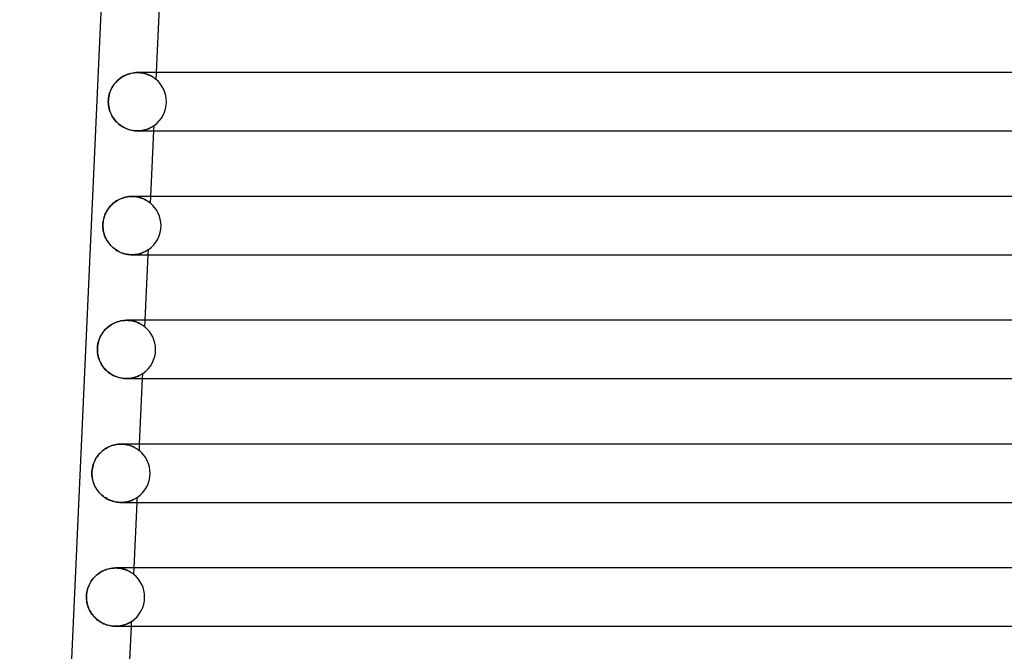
# Model space of a CAD drawing. Header units: millimetres. Extents: x -232 to 232, y -2 to 170.
# Tile 4 of 33: x -190 to -122, y 83 to 127. Entities that reach past the tile are written whole.
import ezdxf

# ---------------------------------------------------------------- set-up
doc = ezdxf.new("R2010")
doc.units = ezdxf.units.MM
doc.layers.add('HIDDEN', color=7, linetype='Continuous')
doc.layers.add('THICK', color=7, linetype='Continuous')

msp = doc.modelspace()

# ---------------------------------------------------------------- linework, layer by layer
at = {"layer": 'HIDDEN'}
for p, q in [((-181.96, 122.988), (-182.072, 122.972)), ((-181.849, 122.997), (-181.96, 122.988)), ((-181.74, 123), (-181.849, 122.997)), ((-181.633, 122.997), (-181.74, 123)), ((-181.74, 123), (-181.635, 122.997)), ((-181.74, 123), (-181.74, 123)), ((-181.635, 122.997), (-181.532, 122.989)), ((-181.528, 122.989), (-181.633, 122.997)), ((-181.532, 122.989), (-181.433, 122.976)), ((-181.427, 122.975), (-181.528, 122.989)), ((-180.462, 122.53), (-180.441, 123)), ((-183.238, 122.326), (-183.309, 122.241)), ((-183.162, 122.406), (-183.238, 122.326)), ((-183.082, 122.483), (-183.162, 122.406)), ((-182.997, 122.556), (-183.082, 122.483)), ((-182.907, 122.624), (-182.997, 122.556)), ((-182.814, 122.687), (-182.907, 122.624)), ((-182.716, 122.745), (-182.814, 122.687)), ((-182.615, 122.798), (-182.716, 122.745)), ((-182.511, 122.845), (-182.615, 122.798)), ((-182.403, 122.886), (-182.511, 122.845)), ((-182.294, 122.921), (-182.403, 122.886)), ((-182.183, 122.95), (-182.294, 122.921)), ((-182.072, 122.972), (-182.183, 122.95)), ((-181.433, 122.976), (-181.337, 122.959)), ((-181.33, 122.957), (-181.427, 122.975)), ((-181.337, 122.959), (-181.246, 122.937)), ((-181.236, 122.935), (-181.33, 122.957)), ((-181.246, 122.937), (-181.159, 122.913)), ((-181.147, 122.909), (-181.236, 122.935)), ((-181.159, 122.913), (-181.076, 122.885)), ((-181.063, 122.88), (-181.147, 122.909)), ((-181.076, 122.885), (-180.999, 122.856)), ((-180.984, 122.85), (-181.063, 122.88)), ((-180.999, 122.856), (-180.926, 122.824)), ((-180.91, 122.817), (-180.984, 122.85)), ((-180.926, 122.824), (-180.858, 122.792)), ((-180.841, 122.784), (-180.91, 122.817)), ((-180.858, 122.792), (-180.795, 122.759)), ((-180.778, 122.75), (-180.841, 122.784)), ((-180.795, 122.759), (-180.738, 122.726)), ((-180.72, 122.716), (-180.778, 122.75)), ((-180.738, 122.726), (-180.685, 122.694)), ((-180.667, 122.683), (-180.72, 122.716)), ((-180.685, 122.694), (-180.638, 122.663)), ((-180.62, 122.651), (-180.667, 122.683)), ((-180.638, 122.663), (-180.596, 122.634)), ((-180.579, 122.622), (-180.62, 122.651)), ((-180.596, 122.634), (-180.558, 122.607)), ((-180.544, 122.596), (-180.579, 122.622)), ((-180.558, 122.607), (-180.525, 122.582)), ((-180.514, 122.573), (-180.544, 122.596)), ((-180.525, 122.582), (-180.499, 122.561)), ((-180.491, 122.555), (-180.514, 122.573)), ((-180.499, 122.561), (-180.479, 122.544)), ((-180.475, 122.541), (-180.491, 122.555)), ((-180.479, 122.544), (-180.466, 122.534)), ((-180.465, 122.533), (-180.475, 122.541)), ((-180.466, 122.534), (-180.462, 122.53)), ((-180.462, 122.53), (-180.465, 122.533)), ((-183.63, 121.662), (-183.664, 121.556)), ((-183.59, 121.766), (-183.63, 121.662)), ((-183.544, 121.867), (-183.59, 121.766)), ((-183.493, 121.966), (-183.544, 121.867)), ((-183.437, 122.061), (-183.493, 121.966)), ((-183.376, 122.153), (-183.437, 122.061)), ((-183.309, 122.241), (-183.376, 122.153)), ((-183.74, 121.113), (-183.743, 121)), ((-183.743, 121), (-183.74, 120.888)), ((-183.73, 121.226), (-183.74, 121.113)), ((-183.714, 121.337), (-183.73, 121.226)), ((-183.692, 121.448), (-183.714, 121.337)), ((-183.664, 121.556), (-183.692, 121.448)), ((-183.74, 120.888), (-183.73, 120.777)), ((-183.73, 120.777), (-183.715, 120.668)), ((-183.715, 120.668), (-183.694, 120.56)), ((-183.694, 120.56), (-183.667, 120.454)), ((-183.667, 120.454), (-183.634, 120.35)), ((-183.634, 120.35), (-183.596, 120.249)), ((-183.596, 120.249), (-183.552, 120.15)), ((-183.552, 120.15), (-183.503, 120.054)), ((-183.503, 120.054), (-183.45, 119.96)), ((-183.45, 119.96), (-183.391, 119.87)), ((-183.391, 119.87), (-183.327, 119.782)), ((-183.327, 119.782), (-183.259, 119.698)), ((-183.259, 119.698), (-183.186, 119.618)), ((-183.186, 119.618), (-183.109, 119.542)), ((-183.109, 119.542), (-183.027, 119.469)), ((-183.027, 119.469), (-182.941, 119.401)), ((-182.941, 119.401), (-182.852, 119.338)), ((-182.852, 119.338), (-182.758, 119.279)), ((-182.758, 119.279), (-182.661, 119.225)), ((-182.661, 119.225), (-182.562, 119.177)), ((-182.562, 119.177), (-182.46, 119.135)), ((-182.46, 119.135), (-182.357, 119.098)), ((-182.357, 119.098), (-182.253, 119.067)), ((-182.253, 119.067), (-182.148, 119.042)), ((-182.148, 119.042), (-182.044, 119.023)), ((-182.044, 119.023), (-181.941, 119.01)), ((-181.941, 119.01), (-181.84, 119.002)), ((-181.84, 119.002), (-181.74, 119)), ((-181.63, 119.003), (-181.741, 119)), ((-181.74, 119), (-181.64, 119.003)), ((-181.64, 119.003), (-181.544, 119.01)), ((-181.524, 119.012), (-181.63, 119.003)), ((-181.544, 119.01), (-181.452, 119.021)), ((-181.421, 119.026), (-181.524, 119.012)), ((-181.452, 119.021), (-181.363, 119.037)), ((-181.324, 119.045), (-181.421, 119.026)), ((-181.363, 119.037), (-181.278, 119.055)), ((-181.231, 119.067), (-181.324, 119.045)), ((-181.278, 119.055), (-181.197, 119.076)), ((-181.144, 119.092), (-181.231, 119.067)), ((-181.197, 119.076), (-181.121, 119.1)), ((-181.063, 119.12), (-181.144, 119.092)), ((-181.121, 119.1), (-181.05, 119.125)), ((-180.987, 119.15), (-181.063, 119.12)), ((-181.05, 119.125), (-180.984, 119.151)), ((-180.918, 119.18), (-180.987, 119.15)), ((-180.984, 119.151), (-180.922, 119.178)), ((-180.922, 119.178), (-180.865, 119.205)), ((-180.855, 119.21), (-180.918, 119.18)), ((-180.865, 119.205), (-180.814, 119.232)), ((-180.798, 119.24), (-180.855, 119.21)), ((-180.814, 119.232), (-180.767, 119.257)), ((-180.749, 119.268), (-180.798, 119.24)), ((-180.767, 119.257), (-180.725, 119.282)), ((-180.706, 119.294), (-180.749, 119.268)), ((-180.725, 119.282), (-180.689, 119.304)), ((-180.67, 119.316), (-180.706, 119.294)), ((-180.689, 119.304), (-180.66, 119.323)), ((-180.642, 119.335), (-180.67, 119.316)), ((-180.66, 119.323), (-180.636, 119.339)), ((-180.621, 119.349), (-180.642, 119.335)), ((-180.636, 119.339), (-180.619, 119.351)), ((-180.621, 119), (-180.605, 119.36)), ((-180.609, 119.357), (-180.621, 119.349)), ((-180.619, 119.351), (-180.608, 119.357)), ((-180.605, 119.36), (-180.609, 119.357)), ((-180.608, 119.357), (-180.605, 119.36)), ((-183.086, 114.248), (-183.184, 114.19)), ((-182.985, 114.3), (-183.086, 114.248)), ((-182.881, 114.347), (-182.985, 114.3)), ((-182.774, 114.388), (-182.881, 114.347)), ((-182.665, 114.423), (-182.774, 114.388)), ((-182.554, 114.451), (-182.665, 114.423)), ((-182.443, 114.473), (-182.554, 114.451)), ((-182.333, 114.488), (-182.443, 114.473)), ((-182.223, 114.497), (-182.333, 114.488)), ((-182.114, 114.5), (-182.223, 114.497)), ((-182.007, 114.497), (-182.114, 114.5)), ((-182.114, 114.5), (-182.011, 114.497)), ((-182.011, 114.497), (-181.91, 114.489)), ((-181.904, 114.489), (-182.007, 114.497)), ((-181.91, 114.489), (-181.812, 114.477)), ((-181.803, 114.475), (-181.904, 114.489)), ((-181.812, 114.477), (-181.717, 114.46)), ((-181.706, 114.457), (-181.803, 114.475)), ((-181.717, 114.46), (-181.627, 114.439)), ((-181.613, 114.435), (-181.706, 114.457)), ((-181.627, 114.439), (-181.54, 114.415)), ((-181.525, 114.41), (-181.613, 114.435)), ((-181.54, 114.415), (-181.459, 114.388)), ((-181.441, 114.382), (-181.525, 114.41)), ((-181.459, 114.388), (-181.382, 114.359)), ((-181.363, 114.351), (-181.441, 114.382)), ((-181.382, 114.359), (-181.31, 114.328)), ((-181.289, 114.319), (-181.363, 114.351)), ((-181.31, 114.328), (-181.242, 114.297)), ((-181.221, 114.286), (-181.289, 114.319)), ((-181.242, 114.297), (-181.18, 114.264)), ((-181.158, 114.253), (-181.221, 114.286)), ((-181.18, 114.264), (-181.123, 114.232)), ((-181.101, 114.219), (-181.158, 114.253)), ((-181.123, 114.232), (-181.07, 114.201)), ((-181.048, 114.187), (-181.101, 114.219)), ((-180.846, 114.037), (-180.825, 114.5)), ((-183.81, 113.565), (-183.866, 113.469)), ((-183.748, 113.657), (-183.81, 113.565)), ((-183.681, 113.745), (-183.748, 113.657)), ((-183.61, 113.829), (-183.681, 113.745)), ((-183.534, 113.91), (-183.61, 113.829)), ((-183.453, 113.987), (-183.534, 113.91)), ((-183.368, 114.059), (-183.453, 113.987)), ((-183.278, 114.127), (-183.368, 114.059)), ((-183.184, 114.19), (-183.278, 114.127)), ((-181.07, 114.201), (-181.023, 114.17)), ((-181.002, 114.156), (-181.048, 114.187)), ((-181.023, 114.17), (-180.981, 114.142)), ((-180.961, 114.127), (-181.002, 114.156)), ((-180.981, 114.142), (-180.944, 114.115)), ((-180.926, 114.102), (-180.961, 114.127)), ((-180.944, 114.115), (-180.911, 114.09)), ((-180.897, 114.079), (-180.926, 114.102)), ((-180.911, 114.09), (-180.884, 114.069)), ((-180.875, 114.062), (-180.897, 114.079)), ((-180.884, 114.069), (-180.863, 114.052)), ((-180.859, 114.048), (-180.875, 114.062)), ((-180.863, 114.052), (-180.85, 114.041)), ((-180.849, 114.04), (-180.859, 114.048)), ((-180.85, 114.041), (-180.846, 114.037)), ((-180.846, 114.037), (-180.849, 114.04)), ((-184.067, 112.95), (-184.089, 112.839)), ((-184.038, 113.058), (-184.067, 112.95)), ((-184.004, 113.165), (-184.038, 113.058)), ((-183.963, 113.27), (-184.004, 113.165)), ((-183.917, 113.371), (-183.963, 113.27)), ((-183.866, 113.469), (-183.917, 113.371)), ((-184.115, 112.613), (-184.118, 112.5)), ((-184.118, 112.5), (-184.115, 112.384)), ((-184.105, 112.727), (-184.115, 112.613)), ((-184.115, 112.384), (-184.104, 112.268)), ((-184.089, 112.839), (-184.105, 112.727)), ((-184.104, 112.268), (-184.088, 112.154)), ((-184.088, 112.154), (-184.065, 112.043)), ((-184.065, 112.043), (-184.036, 111.935)), ((-184.036, 111.935), (-184.002, 111.83)), ((-184.002, 111.83), (-183.962, 111.729)), ((-183.962, 111.729), (-183.918, 111.631)), ((-183.918, 111.631), (-183.869, 111.536)), ((-183.869, 111.536), (-183.815, 111.444)), ((-183.815, 111.444), (-183.756, 111.355)), ((-183.756, 111.355), (-183.692, 111.27)), ((-183.692, 111.27), (-183.624, 111.187)), ((-183.624, 111.187), (-183.551, 111.108)), ((-183.551, 111.108), (-183.474, 111.033)), ((-183.474, 111.033), (-183.393, 110.962)), ((-183.393, 110.962), (-183.307, 110.895)), ((-183.307, 110.895), (-183.218, 110.832)), ((-183.218, 110.832), (-183.125, 110.774)), ((-181.022, 110.832), (-181.055, 110.81)), ((-181.045, 110.817), (-181.016, 110.836)), ((-180.998, 110.847), (-181.022, 110.832)), ((-181.016, 110.836), (-180.997, 110.849)), ((-181.005, 110.5), (-180.99, 110.854)), ((-180.99, 110.854), (-180.998, 110.847)), ((-180.997, 110.849), (-180.99, 110.854)), ((-183.125, 110.774), (-183.029, 110.722)), ((-183.029, 110.722), (-182.93, 110.674)), ((-182.93, 110.674), (-182.829, 110.632)), ((-182.829, 110.632), (-182.727, 110.596)), ((-182.727, 110.596), (-182.623, 110.566)), ((-182.623, 110.566), (-182.52, 110.541)), ((-182.52, 110.541), (-182.416, 110.523)), ((-182.416, 110.523), (-182.314, 110.51)), ((-182.314, 110.51), (-182.214, 110.502)), ((-182.214, 110.502), (-182.115, 110.5)), ((-182.007, 110.503), (-182.116, 110.5)), ((-182.115, 110.5), (-182.018, 110.502)), ((-182.018, 110.502), (-181.924, 110.509)), ((-181.901, 110.512), (-182.007, 110.503)), ((-181.924, 110.509), (-181.833, 110.52)), ((-181.8, 110.526), (-181.901, 110.512)), ((-181.833, 110.52), (-181.746, 110.535)), ((-181.703, 110.544), (-181.8, 110.526)), ((-181.746, 110.535), (-181.662, 110.553)), ((-181.612, 110.565), (-181.703, 110.544)), ((-181.662, 110.553), (-181.583, 110.573)), ((-181.526, 110.59), (-181.612, 110.565)), ((-181.583, 110.573), (-181.508, 110.596)), ((-181.446, 110.617), (-181.526, 110.59)), ((-181.508, 110.596), (-181.438, 110.62)), ((-181.371, 110.646), (-181.446, 110.617)), ((-181.438, 110.62), (-181.372, 110.646)), ((-181.372, 110.646), (-181.311, 110.672)), ((-181.303, 110.676), (-181.371, 110.646)), ((-181.311, 110.672), (-181.255, 110.698)), ((-181.24, 110.705), (-181.303, 110.676)), ((-181.255, 110.698), (-181.204, 110.724)), ((-181.184, 110.734), (-181.24, 110.705)), ((-181.204, 110.724), (-181.158, 110.749)), ((-181.134, 110.762), (-181.184, 110.734)), ((-181.158, 110.749), (-181.117, 110.772)), ((-181.092, 110.787), (-181.134, 110.762)), ((-181.117, 110.772), (-181.079, 110.795)), ((-181.055, 110.81), (-181.092, 110.787)), ((-181.079, 110.795), (-181.045, 110.817)), ((-183.874, 105.444), (-183.949, 105.368)), ((-183.794, 105.517), (-183.874, 105.444)), ((-183.71, 105.585), (-183.794, 105.517)), ((-183.621, 105.649), (-183.71, 105.585)), ((-183.53, 105.708), (-183.621, 105.649)), ((-183.434, 105.763), (-183.53, 105.708)), ((-183.336, 105.812), (-183.434, 105.763)), ((-183.234, 105.856), (-183.336, 105.812)), ((-183.13, 105.895), (-183.234, 105.856)), ((-183.024, 105.927), (-183.13, 105.895)), ((-182.917, 105.954), (-183.024, 105.927)), ((-182.809, 105.974), (-182.917, 105.954)), ((-182.702, 105.989), (-182.809, 105.974)), ((-182.595, 105.997), (-182.702, 105.989)), ((-182.49, 106), (-182.595, 105.997)), ((-182.385, 105.997), (-182.49, 106)), ((-182.489, 106), (-182.389, 105.997)), ((-182.389, 105.997), (-182.291, 105.99)), ((-182.283, 105.989), (-182.385, 105.997)), ((-182.291, 105.99), (-182.197, 105.978)), ((-182.184, 105.976), (-182.283, 105.989)), ((-182.197, 105.978), (-182.105, 105.962)), ((-182.088, 105.959), (-182.184, 105.976)), ((-182.105, 105.962), (-182.017, 105.943)), ((-181.997, 105.937), (-182.088, 105.959)), ((-182.017, 105.943), (-181.934, 105.92)), ((-181.91, 105.913), (-181.997, 105.937)), ((-181.934, 105.92), (-181.854, 105.895)), ((-181.828, 105.886), (-181.91, 105.913)), ((-181.854, 105.895), (-181.779, 105.868)), ((-181.75, 105.856), (-181.828, 105.886)), ((-181.779, 105.868), (-181.709, 105.839)), ((-181.678, 105.825), (-181.75, 105.856)), ((-181.709, 105.839), (-181.643, 105.809)), ((-181.61, 105.793), (-181.678, 105.825)), ((-181.643, 105.809), (-181.581, 105.778)), ((-181.548, 105.76), (-181.61, 105.793)), ((-181.581, 105.778), (-181.524, 105.747)), ((-181.49, 105.728), (-181.548, 105.76)), ((-181.524, 105.747), (-181.472, 105.717)), ((-181.438, 105.696), (-181.49, 105.728)), ((-181.472, 105.717), (-181.425, 105.688)), ((-181.391, 105.666), (-181.438, 105.696)), ((-181.425, 105.688), (-181.382, 105.66)), ((-181.35, 105.638), (-181.391, 105.666)), ((-181.382, 105.66), (-181.345, 105.633)), ((-181.315, 105.612), (-181.35, 105.638)), ((-181.345, 105.633), (-181.31, 105.608)), ((-181.283, 105.588), (-181.315, 105.612)), ((-181.31, 105.608), (-181.279, 105.584)), ((-181.256, 105.566), (-181.283, 105.588)), ((-181.279, 105.584), (-181.253, 105.564)), ((-181.237, 105.55), (-181.256, 105.566)), ((-181.253, 105.564), (-181.236, 105.55)), ((-181.229, 105.545), (-181.237, 105.55)), ((-181.236, 105.55), (-181.229, 105.545)), ((-181.229, 105.545), (-181.209, 106)), ((-184.307, 104.84), (-184.35, 104.742)), ((-184.259, 104.936), (-184.307, 104.84)), ((-184.207, 105.029), (-184.259, 104.936)), ((-184.149, 105.119), (-184.207, 105.029)), ((-184.087, 105.205), (-184.149, 105.119)), ((-184.02, 105.288), (-184.087, 105.205)), ((-183.949, 105.368), (-184.02, 105.288)), ((-184.49, 104.109), (-184.493, 104)), ((-184.481, 104.218), (-184.49, 104.109)), ((-184.466, 104.326), (-184.481, 104.218)), ((-184.446, 104.432), (-184.466, 104.326)), ((-184.419, 104.538), (-184.446, 104.432)), ((-184.387, 104.641), (-184.419, 104.538)), ((-184.35, 104.742), (-184.387, 104.641)), ((-184.493, 104), (-184.49, 103.885)), ((-184.49, 103.885), (-184.48, 103.771)), ((-184.48, 103.771), (-184.463, 103.659)), ((-184.463, 103.659), (-184.441, 103.548)), ((-184.441, 103.548), (-184.412, 103.44)), ((-184.412, 103.44), (-184.378, 103.335)), ((-184.378, 103.335), (-184.339, 103.233)), ((-184.339, 103.233), (-184.294, 103.134)), ((-184.294, 103.134), (-184.245, 103.038)), ((-184.245, 103.038), (-184.19, 102.945)), ((-184.19, 102.945), (-184.131, 102.856)), ((-184.131, 102.856), (-184.067, 102.77)), ((-184.067, 102.77), (-183.999, 102.687)), ((-183.999, 102.687), (-183.926, 102.607)), ((-183.926, 102.607), (-183.848, 102.532)), ((-183.848, 102.532), (-183.766, 102.46)), ((-183.766, 102.46), (-183.68, 102.393)), ((-183.68, 102.393), (-183.59, 102.33)), ((-183.59, 102.33), (-183.497, 102.273)), ((-183.497, 102.273), (-183.401, 102.22)), ((-183.401, 102.22), (-183.302, 102.173)), ((-183.302, 102.173), (-183.201, 102.131)), ((-183.201, 102.131), (-183.099, 102.095)), ((-183.099, 102.095), (-182.995, 102.065)), ((-182.995, 102.065), (-182.892, 102.041)), ((-182.892, 102.041), (-182.789, 102.023)), ((-182.072, 102.045), (-182.17, 102.026)), ((-182.117, 102.036), (-182.033, 102.054)), ((-181.98, 102.067), (-182.072, 102.045)), ((-182.033, 102.054), (-181.954, 102.074)), ((-181.893, 102.093), (-181.98, 102.067)), ((-181.954, 102.074), (-181.879, 102.097)), ((-181.812, 102.121), (-181.893, 102.093)), ((-181.879, 102.097), (-181.809, 102.122)), ((-181.737, 102.15), (-181.812, 102.121)), ((-181.809, 102.122), (-181.743, 102.147)), ((-181.743, 102.147), (-181.683, 102.173)), ((-181.669, 102.18), (-181.737, 102.15)), ((-181.683, 102.173), (-181.627, 102.199)), ((-181.607, 102.209), (-181.669, 102.18)), ((-181.627, 102.199), (-181.576, 102.225)), ((-181.551, 102.238), (-181.607, 102.209)), ((-181.576, 102.225), (-181.531, 102.25)), ((-181.503, 102.265), (-181.551, 102.238)), ((-181.531, 102.25), (-181.491, 102.273)), ((-181.461, 102.291), (-181.503, 102.265)), ((-181.491, 102.273), (-181.456, 102.293)), ((-181.425, 102.313), (-181.461, 102.291)), ((-181.456, 102.293), (-181.426, 102.313)), ((-181.426, 102.313), (-181.399, 102.33)), ((-181.398, 102.331), (-181.425, 102.313)), ((-181.399, 102.33), (-181.381, 102.343)), ((-181.38, 102.343), (-181.398, 102.331)), ((-181.39, 102), (-181.374, 102.347)), ((-181.381, 102.343), (-181.374, 102.347)), ((-181.374, 102.347), (-181.38, 102.343)), ((-182.789, 102.023), (-182.687, 102.01)), ((-182.687, 102.01), (-182.588, 102.002)), ((-182.588, 102.002), (-182.49, 102)), ((-182.38, 102.003), (-182.491, 102)), ((-182.49, 102), (-182.392, 102.002)), ((-182.392, 102.002), (-182.297, 102.01)), ((-182.272, 102.012), (-182.38, 102.003)), ((-182.297, 102.01), (-182.205, 102.021)), ((-182.17, 102.026), (-182.272, 102.012)), ((-182.205, 102.021), (-182.117, 102.036)), ((-183.702, 97.316), (-183.8, 97.267)), ((-183.602, 97.359), (-183.702, 97.316)), ((-183.499, 97.397), (-183.602, 97.359)), ((-183.394, 97.429), (-183.499, 97.397)), ((-183.288, 97.455), (-183.394, 97.429)), ((-183.181, 97.475), (-183.288, 97.455)), ((-183.074, 97.489), (-183.181, 97.475)), ((-182.969, 97.497), (-183.074, 97.489)), ((-182.865, 97.5), (-182.969, 97.497)), ((-182.761, 97.497), (-182.865, 97.5)), ((-182.864, 97.5), (-182.764, 97.497)), ((-182.764, 97.497), (-182.667, 97.49)), ((-182.66, 97.489), (-182.761, 97.497)), ((-182.667, 97.49), (-182.573, 97.478)), ((-182.562, 97.477), (-182.66, 97.489)), ((-182.573, 97.478), (-182.482, 97.463)), ((-182.468, 97.46), (-182.562, 97.477)), ((-182.482, 97.463), (-182.395, 97.443)), ((-182.377, 97.439), (-182.468, 97.46)), ((-182.395, 97.443), (-182.312, 97.421)), ((-182.292, 97.415), (-182.377, 97.439)), ((-182.312, 97.421), (-182.233, 97.396)), ((-182.21, 97.388), (-182.292, 97.415)), ((-182.233, 97.396), (-182.158, 97.369)), ((-182.133, 97.359), (-182.21, 97.388)), ((-182.158, 97.369), (-182.088, 97.341)), ((-182.061, 97.329), (-182.133, 97.359)), ((-182.088, 97.341), (-182.023, 97.311)), ((-181.994, 97.297), (-182.061, 97.329)), ((-182.023, 97.311), (-181.961, 97.281)), ((-181.613, 97.052), (-181.593, 97.5)), ((-184.512, 96.636), (-184.57, 96.549)), ((-184.45, 96.721), (-184.512, 96.636)), ((-184.383, 96.803), (-184.45, 96.721)), ((-184.312, 96.881), (-184.383, 96.803)), ((-184.236, 96.956), (-184.312, 96.881)), ((-184.157, 97.027), (-184.236, 96.956)), ((-184.073, 97.094), (-184.157, 97.027)), ((-183.986, 97.156), (-184.073, 97.094)), ((-183.895, 97.214), (-183.986, 97.156)), ((-183.8, 97.267), (-183.895, 97.214)), ((-181.932, 97.265), (-181.994, 97.297)), ((-181.961, 97.281), (-181.905, 97.251)), ((-181.875, 97.233), (-181.932, 97.265)), ((-181.905, 97.251), (-181.853, 97.221)), ((-181.823, 97.202), (-181.875, 97.233)), ((-181.853, 97.221), (-181.806, 97.192)), ((-181.776, 97.172), (-181.823, 97.202)), ((-181.806, 97.192), (-181.764, 97.164)), ((-181.735, 97.145), (-181.776, 97.172)), ((-181.764, 97.164), (-181.727, 97.139)), ((-181.7, 97.119), (-181.735, 97.145)), ((-181.727, 97.139), (-181.694, 97.115)), ((-181.667, 97.094), (-181.7, 97.119)), ((-181.694, 97.115), (-181.664, 97.092)), ((-181.639, 97.072), (-181.667, 97.094)), ((-181.664, 97.092), (-181.638, 97.071)), ((-181.62, 97.057), (-181.639, 97.072)), ((-181.638, 97.071), (-181.62, 97.057)), ((-181.613, 97.052), (-181.62, 97.057)), ((-181.62, 97.057), (-181.613, 97.052)), ((-184.788, 96.057), (-184.817, 95.949)), ((-184.755, 96.162), (-184.788, 96.057)), ((-184.715, 96.264), (-184.755, 96.162)), ((-184.671, 96.363), (-184.715, 96.264)), ((-184.623, 96.458), (-184.671, 96.363)), ((-184.57, 96.549), (-184.623, 96.458)), ((-184.865, 95.613), (-184.868, 95.5)), ((-184.868, 95.5), (-184.865, 95.391)), ((-184.855, 95.726), (-184.865, 95.613)), ((-184.865, 95.391), (-184.856, 95.283)), ((-184.856, 95.283), (-184.841, 95.177)), ((-184.839, 95.838), (-184.855, 95.726)), ((-184.817, 95.949), (-184.839, 95.838)), ((-184.841, 95.177), (-184.821, 95.072)), ((-184.821, 95.072), (-184.795, 94.968)), ((-184.795, 94.968), (-184.764, 94.867)), ((-184.764, 94.867), (-184.728, 94.767)), ((-184.728, 94.767), (-184.687, 94.671)), ((-184.687, 94.671), (-184.641, 94.577)), ((-184.641, 94.577), (-184.59, 94.485)), ((-184.59, 94.485), (-184.534, 94.397)), ((-184.534, 94.397), (-184.474, 94.311)), ((-184.474, 94.311), (-184.409, 94.229)), ((-184.409, 94.229), (-184.34, 94.149)), ((-184.34, 94.149), (-184.267, 94.074)), ((-184.267, 94.074), (-184.189, 94.002)), ((-184.189, 94.002), (-184.108, 93.934)), ((-184.108, 93.934), (-184.023, 93.87)), ((-184.023, 93.87), (-183.935, 93.811)), ((-183.935, 93.811), (-183.843, 93.756)), ((-183.843, 93.756), (-183.749, 93.706)), ((-183.749, 93.706), (-183.652, 93.662)), ((-183.652, 93.662), (-183.554, 93.623)), ((-183.554, 93.623), (-183.454, 93.589)), ((-183.454, 93.589), (-183.354, 93.561)), ((-183.354, 93.561), (-183.254, 93.538)), ((-183.254, 93.538), (-183.154, 93.521)), ((-183.154, 93.521), (-183.056, 93.509)), ((-183.056, 93.509), (-182.96, 93.502)), ((-182.96, 93.502), (-182.865, 93.5)), ((-182.759, 93.503), (-182.866, 93.5)), ((-182.865, 93.5), (-182.769, 93.502)), ((-182.769, 93.502), (-182.676, 93.509)), ((-182.656, 93.511), (-182.759, 93.503)), ((-182.676, 93.509), (-182.585, 93.52)), ((-182.557, 93.524), (-182.656, 93.511)), ((-182.585, 93.52), (-182.499, 93.534)), ((-182.463, 93.542), (-182.557, 93.524)), ((-182.499, 93.534), (-182.417, 93.552)), ((-182.373, 93.563), (-182.463, 93.542)), ((-182.417, 93.552), (-182.338, 93.572)), ((-182.289, 93.586), (-182.373, 93.563)), ((-182.338, 93.572), (-182.265, 93.594)), ((-182.21, 93.612), (-182.289, 93.586)), ((-182.265, 93.594), (-182.196, 93.617)), ((-182.137, 93.64), (-182.21, 93.612)), ((-182.196, 93.617), (-182.131, 93.642)), ((-182.069, 93.668), (-182.137, 93.64)), ((-182.131, 93.642), (-182.071, 93.667)), ((-182.071, 93.667), (-182.016, 93.693)), ((-182.007, 93.697), (-182.069, 93.668)), ((-182.016, 93.693), (-181.965, 93.718)), ((-181.952, 93.725), (-182.007, 93.697)), ((-181.965, 93.718), (-181.92, 93.742)), ((-181.903, 93.751), (-181.952, 93.725)), ((-181.92, 93.742), (-181.88, 93.764)), ((-181.861, 93.776), (-181.903, 93.751)), ((-181.88, 93.764), (-181.845, 93.785)), ((-181.822, 93.799), (-181.861, 93.776)), ((-181.845, 93.785), (-181.813, 93.805)), ((-181.789, 93.82), (-181.822, 93.799)), ((-181.813, 93.805), (-181.785, 93.823)), ((-181.767, 93.835), (-181.789, 93.82)), ((-181.785, 93.823), (-181.765, 93.836)), ((-181.774, 93.5), (-181.758, 93.841)), ((-181.758, 93.841), (-181.767, 93.835)), ((-181.765, 93.836), (-181.758, 93.841)), ((-184.489, 88.562), (-184.575, 88.489)), ((-184.399, 88.629), (-184.489, 88.562)), ((-184.306, 88.692), (-184.399, 88.629)), ((-184.208, 88.75), (-184.306, 88.692)), ((-184.107, 88.802), (-184.208, 88.75)), ((-184.002, 88.849), (-184.107, 88.802)), ((-183.896, 88.889), (-184.002, 88.849)), ((-183.787, 88.924), (-183.896, 88.889)), ((-183.677, 88.952), (-183.787, 88.924)), ((-183.566, 88.973), (-183.677, 88.952)), ((-183.456, 88.988), (-183.566, 88.973)), ((-183.347, 88.997), (-183.456, 88.988)), ((-183.24, 89), (-183.347, 88.997)), ((-183.134, 88.997), (-183.24, 89)), ((-183.239, 89), (-183.145, 88.998)), ((-183.145, 88.998), (-183.053, 88.991)), ((-183.03, 88.989), (-183.134, 88.997)), ((-183.053, 88.991), (-182.964, 88.981)), ((-182.93, 88.975), (-183.03, 88.989)), ((-182.964, 88.981), (-182.877, 88.966)), ((-182.834, 88.958), (-182.93, 88.975)), ((-182.877, 88.966), (-182.794, 88.949)), ((-182.742, 88.936), (-182.834, 88.958)), ((-182.794, 88.949), (-182.714, 88.929)), ((-182.655, 88.911), (-182.742, 88.936)), ((-182.714, 88.929), (-182.638, 88.906)), ((-182.573, 88.884), (-182.655, 88.911)), ((-182.638, 88.906), (-182.565, 88.881)), ((-182.496, 88.854), (-182.573, 88.884)), ((-182.565, 88.881), (-182.497, 88.855)), ((-182.497, 88.855), (-182.433, 88.827)), ((-182.423, 88.823), (-182.496, 88.854)), ((-182.433, 88.827), (-182.373, 88.799)), ((-182.356, 88.791), (-182.423, 88.823)), ((-182.373, 88.799), (-182.317, 88.771)), ((-182.295, 88.759), (-182.356, 88.791)), ((-182.317, 88.771), (-182.265, 88.742)), ((-182.238, 88.727), (-182.295, 88.759)), ((-182.265, 88.742), (-182.217, 88.714)), ((-182.188, 88.696), (-182.238, 88.727)), ((-182.217, 88.714), (-182.174, 88.687)), ((-182.143, 88.666), (-182.188, 88.696)), ((-182.174, 88.687), (-182.135, 88.662)), ((-182.103, 88.639), (-182.143, 88.666)), ((-182.135, 88.662), (-182.101, 88.638)), ((-182.069, 88.615), (-182.103, 88.639)), ((-182.101, 88.638), (-182.071, 88.616)), ((-182.071, 88.616), (-182.043, 88.595)), ((-182.039, 88.592), (-182.069, 88.615)), ((-182.043, 88.595), (-182.019, 88.576)), ((-182.017, 88.575), (-182.039, 88.592)), ((-182.019, 88.576), (-182.003, 88.563)), ((-182.002, 88.563), (-182.017, 88.575)), ((-182.003, 88.563), (-181.997, 88.559)), ((-181.997, 88.559), (-182.002, 88.563)), ((-181.997, 88.559), (-181.977, 89)), ((-185.041, 87.873), (-185.087, 87.772)), ((-184.99, 87.971), (-185.041, 87.873)), ((-184.933, 88.066), (-184.99, 87.971)), ((-184.872, 88.158), (-184.933, 88.066)), ((-184.805, 88.247), (-184.872, 88.158)), ((-184.733, 88.332), (-184.805, 88.247)), ((-184.656, 88.413), (-184.733, 88.332)), ((-184.575, 88.489), (-184.656, 88.413)), ((-185.23, 87.227), (-185.24, 87.114)), ((-185.214, 87.34), (-185.23, 87.227)), ((-185.191, 87.451), (-185.214, 87.34)), ((-185.162, 87.561), (-185.191, 87.451)), ((-185.128, 87.667), (-185.162, 87.561)), ((-185.087, 87.772), (-185.128, 87.667)), ((-185.24, 87.114), (-185.243, 87)), ((-185.243, 87), (-185.24, 86.889)), ((-185.24, 86.889), (-185.231, 86.779)), ((-185.231, 86.779), (-185.215, 86.67)), ((-185.215, 86.67), (-185.194, 86.562)), ((-185.194, 86.562), (-185.167, 86.456)), ((-185.167, 86.456), (-185.134, 86.352)), ((-185.134, 86.352), (-185.096, 86.251)), ((-185.096, 86.251), (-185.053, 86.151)), ((-185.053, 86.151), (-185.004, 86.055)), ((-185.004, 86.055), (-184.95, 85.962)), ((-184.95, 85.962), (-184.892, 85.871)), ((-184.892, 85.871), (-184.828, 85.784)), ((-184.828, 85.784), (-184.76, 85.7)), ((-184.76, 85.7), (-184.687, 85.619)), ((-184.687, 85.619), (-184.61, 85.543)), ((-184.61, 85.543), (-184.528, 85.47)), ((-184.528, 85.47), (-184.442, 85.402)), ((-184.442, 85.402), (-184.352, 85.338)), ((-184.352, 85.338), (-184.258, 85.279)), ((-184.258, 85.279), (-184.162, 85.225)), ((-184.162, 85.225), (-184.062, 85.177)), ((-184.062, 85.177), (-183.96, 85.134)), ((-182.495, 85.147), (-182.569, 85.118)), ((-182.502, 85.144), (-182.442, 85.169)), ((-182.427, 85.176), (-182.495, 85.147)), ((-182.442, 85.169), (-182.387, 85.195)), ((-182.367, 85.205), (-182.427, 85.176)), ((-182.387, 85.195), (-182.337, 85.22)), ((-182.313, 85.232), (-182.367, 85.205)), ((-182.337, 85.22), (-182.292, 85.243)), ((-182.265, 85.259), (-182.313, 85.232)), ((-182.292, 85.243), (-182.253, 85.265)), ((-182.224, 85.283), (-182.265, 85.259)), ((-182.253, 85.265), (-182.22, 85.285)), ((-182.19, 85.304), (-182.224, 85.283)), ((-182.22, 85.285), (-182.192, 85.302)), ((-182.192, 85.302), (-182.17, 85.316)), ((-182.164, 85.32), (-182.19, 85.304)), ((-182.17, 85.316), (-182.155, 85.326)), ((-182.148, 85.331), (-182.164, 85.32)), ((-182.158, 85), (-182.142, 85.335)), ((-182.155, 85.326), (-182.146, 85.332)), ((-182.142, 85.335), (-182.148, 85.331)), ((-182.146, 85.332), (-182.142, 85.335)), ((-183.96, 85.134), (-183.857, 85.098)), ((-183.857, 85.098), (-183.752, 85.067)), ((-183.752, 85.067), (-183.648, 85.042)), ((-183.648, 85.042), (-183.543, 85.023)), ((-183.543, 85.023), (-183.44, 85.01)), ((-183.44, 85.01), (-183.339, 85.002)), ((-183.339, 85.002), (-183.24, 85)), ((-183.13, 85.003), (-183.241, 85)), ((-183.24, 85), (-183.143, 85.002)), ((-183.143, 85.002), (-183.049, 85.009)), ((-183.024, 85.012), (-183.13, 85.003)), ((-183.049, 85.009), (-182.959, 85.02)), ((-182.922, 85.026), (-183.024, 85.012)), ((-182.959, 85.02), (-182.871, 85.035)), ((-182.826, 85.044), (-182.922, 85.026)), ((-182.871, 85.035), (-182.789, 85.053)), ((-182.734, 85.066), (-182.826, 85.044)), ((-182.789, 85.053), (-182.71, 85.073)), ((-182.649, 85.091), (-182.734, 85.066)), ((-182.71, 85.073), (-182.636, 85.095)), ((-182.569, 85.118), (-182.649, 85.091)), ((-182.636, 85.095), (-182.566, 85.119)), ((-182.566, 85.119), (-182.502, 85.144))]:
    msp.add_line(p, q, dxfattribs=at)
for centre, start, end in [((-181.75, 121), 0, 49.90783), ((-181.75, 121), 304.91842, 0), ((-182.125, 112.5), 0, 50.23322), ((-182.125, 112.5), 304.59286, 0), ((-182.5, 104), 0, 50.55722), ((-182.5, 104), 304.26908, 0), ((-182.875, 95.5), 0, 50.87963), ((-182.875, 95.5), 303.94651, 0), ((-183.25, 87), 0, 51.20071), ((-183.25, 87), 303.62559, 0)]:
    msp.add_arc(centre, 2, start, end, dxfattribs=at)
at = {"layer": 'THICK'}
for p, q in [((-182.435, 167.493), (-189.826, 3.905)), ((-180.441, 123), (-180.237, 127.5)), ((-182.059, 122.974), (-181.951, 122.989)), ((-181.951, 122.989), (-181.844, 122.997)), ((-181.844, 122.997), (-181.74, 123)), ((-2, 123), (-181.74, 123)), ((-183.284, 122.273), (-183.212, 122.355)), ((-183.212, 122.355), (-183.135, 122.434)), ((-183.135, 122.434), (-183.054, 122.508)), ((-183.054, 122.508), (-182.969, 122.578)), ((-182.969, 122.578), (-182.879, 122.644)), ((-182.879, 122.644), (-182.786, 122.704)), ((-182.786, 122.704), (-182.689, 122.76)), ((-182.689, 122.76), (-182.59, 122.81)), ((-182.59, 122.81), (-182.487, 122.855)), ((-182.487, 122.855), (-182.382, 122.894)), ((-182.382, 122.894), (-182.275, 122.927)), ((-182.275, 122.927), (-182.167, 122.954)), ((-182.167, 122.954), (-182.059, 122.974)), ((-183.653, 121.592), (-183.616, 121.701)), ((-183.616, 121.701), (-183.572, 121.806)), ((-183.572, 121.806), (-183.524, 121.908)), ((-183.524, 121.908), (-183.471, 122.004)), ((-183.471, 122.004), (-183.414, 122.097)), ((-183.414, 122.097), (-183.351, 122.187)), ((-183.351, 122.187), (-183.284, 122.273)), ((-183.743, 121), (-183.739, 121.121)), ((-183.74, 120.882), (-183.743, 121)), ((-183.739, 121.121), (-183.728, 121.242)), ((-183.728, 121.242), (-183.71, 121.362)), ((-183.71, 121.362), (-183.685, 121.479)), ((-183.685, 121.479), (-183.653, 121.592)), ((-183.729, 120.765), (-183.74, 120.882)), ((-183.712, 120.65), (-183.729, 120.765)), ((-183.688, 120.536), (-183.712, 120.65)), ((-183.657, 120.423), (-183.688, 120.536)), ((-183.621, 120.314), (-183.657, 120.423)), ((-183.578, 120.206), (-183.621, 120.314)), ((-183.529, 120.102), (-183.578, 120.206)), ((-183.474, 120.001), (-183.529, 120.102)), ((-183.413, 119.903), (-183.474, 120.001)), ((-183.347, 119.809), (-183.413, 119.903)), ((-183.276, 119.718), (-183.347, 119.809)), ((-183.199, 119.632), (-183.276, 119.718)), ((-183.117, 119.55), (-183.199, 119.632)), ((-183.03, 119.472), (-183.117, 119.55)), ((-182.938, 119.399), (-183.03, 119.472)), ((-182.841, 119.331), (-182.938, 119.399)), ((-182.74, 119.268), (-182.841, 119.331)), ((-182.635, 119.212), (-182.74, 119.268)), ((-182.526, 119.161), (-182.635, 119.212)), ((-182.415, 119.118), (-182.526, 119.161)), ((-182.303, 119.081), (-182.415, 119.118)), ((-182.188, 119.051), (-182.303, 119.081)), ((-182.075, 119.028), (-182.188, 119.051)), ((-181.962, 119.012), (-182.075, 119.028)), ((-181.85, 119.003), (-181.962, 119.012)), ((-181.741, 119), (-181.85, 119.003)), ((-181.741, 119), (-2, 119)), ((-180.825, 114.5), (-180.621, 119)), ((-183.256, 114.142), (-183.163, 114.203)), ((-183.163, 114.203), (-183.066, 114.259)), ((-183.066, 114.259), (-182.966, 114.309)), ((-182.966, 114.309), (-182.863, 114.354)), ((-182.863, 114.354), (-182.758, 114.393)), ((-182.758, 114.393), (-182.651, 114.426)), ((-182.651, 114.426), (-182.543, 114.453)), ((-182.543, 114.453), (-182.435, 114.474)), ((-182.435, 114.474), (-182.327, 114.489)), ((-182.327, 114.489), (-182.219, 114.497)), ((-182.219, 114.497), (-182.114, 114.5)), ((-2, 114.5), (-182.115, 114.5)), ((-183.848, 113.502), (-183.79, 113.595)), ((-183.79, 113.595), (-183.728, 113.684)), ((-183.728, 113.684), (-183.661, 113.77)), ((-183.661, 113.77), (-183.589, 113.853)), ((-183.589, 113.853), (-183.512, 113.932)), ((-183.512, 113.932), (-183.431, 114.006)), ((-183.431, 114.006), (-183.346, 114.076)), ((-183.346, 114.076), (-183.256, 114.142)), ((-184.104, 112.74), (-184.085, 112.859)), ((-184.085, 112.859), (-184.06, 112.976)), ((-184.06, 112.976), (-184.029, 113.089)), ((-184.029, 113.089), (-183.992, 113.198)), ((-183.992, 113.198), (-183.949, 113.303)), ((-183.949, 113.303), (-183.901, 113.405)), ((-183.901, 113.405), (-183.848, 113.502)), ((-184.118, 112.5), (-184.114, 112.621)), ((-184.114, 112.381), (-184.118, 112.5)), ((-184.114, 112.621), (-184.104, 112.74)), ((-184.104, 112.264), (-184.114, 112.381)), ((-184.086, 112.148), (-184.104, 112.264)), ((-184.062, 112.033), (-184.086, 112.148)), ((-184.032, 111.921), (-184.062, 112.033)), ((-183.995, 111.811), (-184.032, 111.921)), ((-183.951, 111.703), (-183.995, 111.811)), ((-183.902, 111.599), (-183.951, 111.703)), ((-183.847, 111.498), (-183.902, 111.599)), ((-183.786, 111.4), (-183.847, 111.498)), ((-183.72, 111.306), (-183.786, 111.4)), ((-183.648, 111.215), (-183.72, 111.306)), ((-183.571, 111.129), (-183.648, 111.215)), ((-183.488, 111.046), (-183.571, 111.129)), ((-183.401, 110.969), (-183.488, 111.046)), ((-183.308, 110.896), (-183.401, 110.969)), ((-183.212, 110.828), (-183.308, 110.896)), ((-183.11, 110.766), (-183.212, 110.828)), ((-183.005, 110.71), (-183.11, 110.766)), ((-182.897, 110.66), (-183.005, 110.71)), ((-182.786, 110.616), (-182.897, 110.66)), ((-182.674, 110.58), (-182.786, 110.616)), ((-182.56, 110.55), (-182.674, 110.58)), ((-182.447, 110.528), (-182.56, 110.55)), ((-182.334, 110.512), (-182.447, 110.528)), ((-182.224, 110.503), (-182.334, 110.512)), ((-182.116, 110.5), (-182.224, 110.503)), ((-182.116, 110.5), (-2, 110.5)), ((-181.209, 106), (-181.005, 110.5)), ((-183.96, 105.357), (-183.883, 105.435)), ((-183.883, 105.435), (-183.802, 105.51)), ((-183.802, 105.51), (-183.716, 105.58)), ((-183.716, 105.58), (-183.626, 105.645)), ((-183.626, 105.645), (-183.533, 105.706)), ((-183.533, 105.706), (-183.436, 105.762)), ((-183.436, 105.762), (-183.336, 105.812)), ((-183.336, 105.812), (-183.234, 105.856)), ((-183.234, 105.856), (-183.129, 105.895)), ((-183.129, 105.895), (-183.022, 105.928)), ((-183.022, 105.928), (-182.914, 105.954)), ((-182.914, 105.954), (-182.807, 105.975)), ((-182.807, 105.975), (-182.7, 105.989)), ((-182.7, 105.989), (-182.593, 105.997)), ((-182.593, 105.997), (-182.489, 106)), ((-2, 106), (-182.49, 106)), ((-184.366, 104.701), (-184.322, 104.806)), ((-184.322, 104.806), (-184.274, 104.908)), ((-184.274, 104.908), (-184.221, 105.005)), ((-184.221, 105.005), (-184.163, 105.098)), ((-184.163, 105.098), (-184.1, 105.188)), ((-184.1, 105.188), (-184.032, 105.274)), ((-184.032, 105.274), (-183.96, 105.357)), ((-184.493, 104), (-184.489, 104.121)), ((-184.489, 104.121), (-184.478, 104.242)), ((-184.478, 104.242), (-184.46, 104.361)), ((-184.46, 104.361), (-184.435, 104.478)), ((-184.435, 104.478), (-184.403, 104.591)), ((-184.403, 104.591), (-184.366, 104.701)), ((-184.489, 103.882), (-184.493, 104)), ((-184.479, 103.765), (-184.489, 103.882)), ((-184.462, 103.649), (-184.479, 103.765)), ((-184.438, 103.535), (-184.462, 103.649)), ((-184.407, 103.423), (-184.438, 103.535)), ((-184.371, 103.314), (-184.407, 103.423)), ((-184.328, 103.207), (-184.371, 103.314)), ((-184.279, 103.104), (-184.328, 103.207)), ((-184.225, 103.003), (-184.279, 103.104)), ((-184.164, 102.905), (-184.225, 103.003)), ((-184.098, 102.81), (-184.164, 102.905)), ((-184.027, 102.719), (-184.098, 102.81)), ((-183.95, 102.633), (-184.027, 102.719)), ((-183.867, 102.55), (-183.95, 102.633)), ((-183.78, 102.472), (-183.867, 102.55)), ((-183.688, 102.399), (-183.78, 102.472)), ((-183.591, 102.331), (-183.688, 102.399)), ((-183.49, 102.268), (-183.591, 102.331)), ((-183.385, 102.212), (-183.49, 102.268)), ((-183.276, 102.161), (-183.385, 102.212)), ((-183.165, 102.118), (-183.276, 102.161)), ((-183.052, 102.081), (-183.165, 102.118)), ((-182.938, 102.051), (-183.052, 102.081)), ((-182.824, 102.028), (-182.938, 102.051)), ((-182.711, 102.012), (-182.824, 102.028)), ((-182.6, 102.003), (-182.711, 102.012)), ((-182.491, 102), (-182.6, 102.003)), ((-182.491, 102), (-2, 102)), ((-181.593, 97.5), (-181.39, 102)), ((-183.808, 97.263), (-183.708, 97.313)), ((-183.708, 97.313), (-183.606, 97.357)), ((-183.606, 97.357), (-183.501, 97.396)), ((-183.501, 97.396), (-183.395, 97.428)), ((-183.395, 97.428), (-183.287, 97.455)), ((-183.287, 97.455), (-183.18, 97.475)), ((-183.18, 97.475), (-183.073, 97.489)), ((-183.073, 97.489), (-182.968, 97.497)), ((-182.968, 97.497), (-182.864, 97.5)), ((-2, 97.5), (-182.866, 97.5)), ((-184.536, 96.6), (-184.473, 96.69)), ((-184.473, 96.69), (-184.406, 96.776)), ((-184.406, 96.776), (-184.333, 96.859)), ((-184.333, 96.859), (-184.256, 96.937)), ((-184.256, 96.937), (-184.174, 97.012)), ((-184.174, 97.012), (-184.089, 97.082)), ((-184.089, 97.082), (-183.999, 97.147)), ((-183.999, 97.147), (-183.905, 97.208)), ((-183.905, 97.208), (-183.808, 97.263)), ((-184.835, 95.861), (-184.81, 95.979)), ((-184.81, 95.979), (-184.778, 96.092)), ((-184.778, 96.092), (-184.74, 96.202)), ((-184.74, 96.202), (-184.697, 96.308)), ((-184.697, 96.308), (-184.648, 96.41)), ((-184.648, 96.41), (-184.595, 96.507)), ((-184.595, 96.507), (-184.536, 96.6)), ((-184.868, 95.5), (-184.864, 95.622)), ((-184.864, 95.381), (-184.868, 95.5)), ((-184.864, 95.622), (-184.853, 95.742)), ((-184.854, 95.263), (-184.864, 95.381)), ((-184.853, 95.742), (-184.835, 95.861)), ((-184.836, 95.147), (-184.854, 95.263)), ((-184.812, 95.034), (-184.836, 95.147)), ((-184.783, 94.924), (-184.812, 95.034)), ((-184.747, 94.817), (-184.783, 94.924)), ((-184.706, 94.714), (-184.747, 94.817)), ((-184.66, 94.614), (-184.706, 94.714)), ((-184.608, 94.518), (-184.66, 94.614)), ((-184.552, 94.424), (-184.608, 94.518)), ((-184.49, 94.333), (-184.552, 94.424)), ((-184.423, 94.246), (-184.49, 94.333)), ((-184.351, 94.161), (-184.423, 94.246)), ((-184.274, 94.081), (-184.351, 94.161)), ((-184.193, 94.005), (-184.274, 94.081)), ((-184.107, 93.933), (-184.193, 94.005)), ((-184.017, 93.865), (-184.107, 93.933)), ((-183.922, 93.803), (-184.017, 93.865)), ((-183.824, 93.745), (-183.922, 93.803)), ((-183.722, 93.693), (-183.824, 93.745)), ((-183.618, 93.647), (-183.722, 93.693)), ((-183.511, 93.607), (-183.618, 93.647)), ((-183.403, 93.574), (-183.511, 93.607)), ((-183.293, 93.546), (-183.403, 93.574)), ((-183.184, 93.526), (-183.293, 93.546)), ((-183.076, 93.511), (-183.184, 93.526)), ((-182.97, 93.503), (-183.076, 93.511)), ((-182.866, 93.5), (-182.97, 93.503)), ((-182.866, 93.5), (-2, 93.5)), ((-181.977, 89), (-181.774, 93.5)), ((-184.601, 88.465), (-184.527, 88.531)), ((-184.527, 88.531), (-184.448, 88.594)), ((-184.448, 88.594), (-184.367, 88.652)), ((-184.367, 88.652), (-184.282, 88.707)), ((-184.282, 88.707), (-184.194, 88.757)), ((-184.194, 88.757), (-184.104, 88.803)), ((-184.104, 88.803), (-184.012, 88.845)), ((-184.012, 88.845), (-183.917, 88.882)), ((-183.917, 88.882), (-183.821, 88.914)), ((-183.821, 88.914), (-183.723, 88.941)), ((-183.723, 88.941), (-183.626, 88.962)), ((-183.626, 88.962), (-183.528, 88.979)), ((-183.528, 88.979), (-183.431, 88.991)), ((-183.431, 88.991), (-183.334, 88.998)), ((-183.334, 88.998), (-183.239, 89)), ((-2, 89), (-183.241, 89)), ((-185.064, 87.824), (-185.02, 87.915)), ((-185.02, 87.915), (-184.972, 88.003)), ((-184.972, 88.003), (-184.92, 88.087)), ((-184.92, 88.087), (-184.864, 88.169)), ((-184.864, 88.169), (-184.804, 88.247)), ((-184.804, 88.247), (-184.74, 88.323)), ((-184.74, 88.323), (-184.673, 88.396)), ((-184.673, 88.396), (-184.601, 88.465)), ((-185.24, 87.108), (-185.231, 87.216)), ((-185.231, 87.216), (-185.217, 87.323)), ((-185.217, 87.323), (-185.196, 87.429)), ((-185.196, 87.429), (-185.171, 87.532)), ((-185.171, 87.532), (-185.14, 87.632)), ((-185.14, 87.632), (-185.104, 87.73)), ((-185.104, 87.73), (-185.064, 87.824)), ((-185.243, 87), (-185.24, 87.108)), ((-185.239, 86.881), (-185.243, 87)), ((-185.229, 86.763), (-185.239, 86.881)), ((-185.211, 86.647), (-185.229, 86.763)), ((-185.187, 86.532), (-185.211, 86.647)), ((-185.156, 86.42), (-185.187, 86.532)), ((-185.119, 86.31), (-185.156, 86.42)), ((-185.076, 86.203), (-185.119, 86.31)), ((-185.027, 86.098), (-185.076, 86.203)), ((-184.971, 85.997), (-185.027, 86.098)), ((-184.91, 85.899), (-184.971, 85.997)), ((-184.844, 85.804), (-184.91, 85.899)), ((-184.771, 85.713), (-184.844, 85.804)), ((-184.694, 85.626), (-184.771, 85.713)), ((-184.611, 85.544), (-184.694, 85.626)), ((-184.523, 85.466), (-184.611, 85.544)), ((-184.431, 85.393), (-184.523, 85.466)), ((-184.333, 85.326), (-184.431, 85.393)), ((-184.232, 85.264), (-184.333, 85.326)), ((-184.127, 85.208), (-184.232, 85.264)), ((-184.018, 85.158), (-184.127, 85.208)), ((-183.908, 85.115), (-184.018, 85.158)), ((-183.796, 85.079), (-183.908, 85.115)), ((-183.683, 85.05), (-183.796, 85.079)), ((-183.57, 85.027), (-183.683, 85.05)), ((-183.458, 85.012), (-183.57, 85.027)), ((-183.349, 85.003), (-183.458, 85.012)), ((-183.241, 85), (-183.349, 85.003)), ((-183.241, 85), (-2, 85)), ((-182.361, 80.5), (-182.158, 85))]:
    msp.add_line(p, q, dxfattribs=at)

doc.saveas('drawing.dxf')
